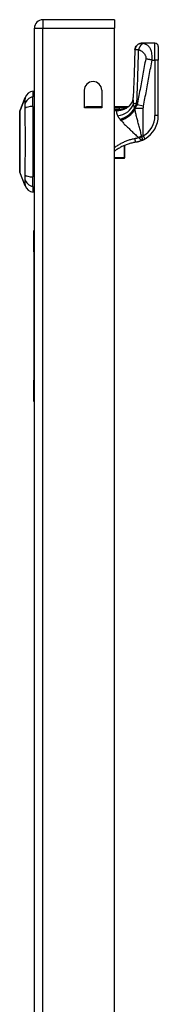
# Model space of a CAD drawing. Header units: inches. Extents: x 17 to 570, y 51 to 268.
# Tile 205 of 216: x 333.38 to 335, y 173.79 to 185.28. Entities that reach past the tile are written whole.
import ezdxf

# ---------------------------------------------------------------- set-up
doc = ezdxf.new("R2010")
doc.units = ezdxf.units.IN
doc.header["$MEASUREMENT"] = 0
doc.layers.add('Visible Edges(ANSI)', color=7, linetype='Continuous', lineweight=25)
doc.layers.add('Visible Tangent Edges(ANSI)', color=7, linetype='Continuous', lineweight=25)

msp = doc.modelspace()

# ---------------------------------------------------------------- linework, layer by layer
at = {"layer": 'Visible Edges(ANSI)'}
for p, q in [((333.552, 141.464), (333.552, 185.184)), ((334.486, 185.283), (333.651, 185.283)), ((334.486, 185.283), (334.486, 185.184)), ((334.486, 141.581), (334.486, 185.184)), ((334.806, 185.009), (334.804, 185.009)), ((334.958, 185.009), (334.806, 185.009)), ((334.997, 184.969), (334.997, 184.812)), ((334.997, 184.163), (334.997, 184.812)), ((333.382, 184.216), (333.444, 184.376)), ((333.536, 184.45), (333.536, 184.382)), ((333.536, 184.271), (333.536, 184.382)), ((334.135, 184.256), (334.135, 184.459)), ((334.338, 184.459), (334.338, 184.256)), ((333.536, 184.271), (333.536, 183.447)), ((334.338, 184.266), (334.159, 184.266)), ((334.64, 184.266), (334.486, 184.266)), ((334.338, 184.256), (334.135, 184.256)), ((334.618, 184.249), (334.617, 184.248)), ((334.607, 183.676), (334.607, 183.816)), ((334.486, 183.666), (334.599, 183.666)), ((334.607, 183.676), (334.607, 183.674)), ((333.444, 183.343), (333.382, 183.502)), ((333.536, 183.337), (333.536, 183.447)), ((333.536, 183.337), (333.536, 183.269)), ((333.546, 182.574), (333.546, 182.824)), ((333.552, 182.824), (333.546, 182.824)), ((333.546, 182.574), (333.546, 181.074)), ((333.546, 180.824), (333.546, 181.074)), ((333.546, 180.824), (333.552, 180.824))]:
    msp.add_line(p, q, dxfattribs=at)
at = {"layer": 'Visible Edges(ANSI)', "flags": 128}
for points in [[(334.725, 184.932), (334.727, 184.947), (334.732, 184.961), (334.739, 184.975), (334.749, 184.986), (334.761, 184.996), (334.775, 185.003), (334.789, 185.007), (334.804, 185.009)], [(334.725, 184.932), (334.716, 184.654), (334.706, 184.375)], [(334.654, 184.271), (334.667, 184.283), (334.678, 184.297), (334.688, 184.312), (334.695, 184.327), (334.701, 184.342), (334.704, 184.355), (334.706, 184.366), (334.706, 184.375)], [(334.64, 184.266), (334.64, 184.266), (334.64, 184.266), (334.64, 184.266), (334.64, 184.266), (334.639, 184.265), (334.639, 184.265), (334.638, 184.265), (334.638, 184.264), (334.637, 184.264), (334.636, 184.263), (334.636, 184.262), (334.635, 184.262), (334.634, 184.261), (334.633, 184.26), (334.631, 184.259), (334.63, 184.258), (334.629, 184.257), (334.628, 184.256), (334.626, 184.255), (334.625, 184.254), (334.623, 184.253), (334.621, 184.252), (334.62, 184.25), (334.618, 184.249)], [(333.382, 184.214), (333.382, 184.214), (333.382, 184.213), (333.382, 184.21), (333.382, 184.207), (333.382, 184.204), (333.382, 184.199), (333.382, 184.193), (333.382, 184.187), (333.382, 184.18), (333.382, 184.172), (333.381, 184.164), (333.381, 184.154), (333.381, 184.144), (333.381, 184.134), (333.381, 184.122), (333.381, 184.11), (333.381, 184.098), (333.381, 184.084), (333.381, 184.071), (333.381, 184.057), (333.381, 184.042), (333.382, 184.027), (333.382, 184.011), (333.382, 183.995), (333.382, 183.979), (333.382, 183.962), (333.382, 183.945), (333.382, 183.928), (333.382, 183.911), (333.382, 183.894), (333.382, 183.876), (333.382, 183.859), (333.382, 183.841), (333.382, 183.824), (333.382, 183.807), (333.382, 183.789), (333.382, 183.773), (333.382, 183.756), (333.382, 183.739), (333.382, 183.723), (333.382, 183.707), (333.382, 183.691), (333.381, 183.676), (333.381, 183.661), (333.381, 183.647), (333.381, 183.633), (333.381, 183.62), (333.381, 183.608), (333.381, 183.596), (333.381, 183.584), (333.381, 183.574), (333.381, 183.564), (333.381, 183.554), (333.382, 183.546), (333.382, 183.538), (333.382, 183.531), (333.382, 183.525), (333.382, 183.519), (333.382, 183.515), (333.382, 183.511), (333.382, 183.508), (333.382, 183.506), (333.382, 183.504), (333.382, 183.504)], [(334.617, 184.248), (334.617, 184.248), (334.617, 184.248), (334.616, 184.248), (334.616, 184.248), (334.616, 184.247), (334.616, 184.247), (334.615, 184.247), (334.615, 184.247), (334.615, 184.247), (334.614, 184.247), (334.614, 184.246), (334.614, 184.246), (334.613, 184.246), (334.613, 184.246), (334.612, 184.245), (334.612, 184.245), (334.612, 184.245), (334.611, 184.245), (334.611, 184.245), (334.611, 184.245), (334.61, 184.244), (334.61, 184.244), (334.609, 184.244), (334.609, 184.244)], [(334.732, 183.852), (334.721, 183.85), (334.71, 183.848), (334.699, 183.846), (334.688, 183.843), (334.677, 183.84), (334.667, 183.837), (334.656, 183.834), (334.645, 183.83), (334.634, 183.827), (334.624, 183.823), (334.613, 183.819), (334.603, 183.815), (334.593, 183.81), (334.582, 183.805), (334.572, 183.801), (334.562, 183.795), (334.552, 183.79), (334.543, 183.785), (334.533, 183.779), (334.523, 183.773), (334.514, 183.767), (334.504, 183.761), (334.495, 183.754), (334.486, 183.748)], [(334.814, 183.877), (334.81, 183.875), (334.807, 183.874), (334.804, 183.872), (334.801, 183.871), (334.797, 183.87), (334.794, 183.868), (334.791, 183.867), (334.787, 183.866), (334.784, 183.865), (334.781, 183.864), (334.777, 183.863), (334.774, 183.861), (334.77, 183.86), (334.767, 183.859), (334.764, 183.859), (334.76, 183.858), (334.757, 183.857), (334.753, 183.856), (334.75, 183.855), (334.746, 183.854), (334.743, 183.854), (334.739, 183.853), (334.736, 183.852), (334.732, 183.852)], [(334.814, 183.877), (334.815, 183.877), (334.816, 183.878), (334.817, 183.878), (334.818, 183.879), (334.82, 183.879), (334.821, 183.88), (334.822, 183.881), (334.823, 183.881), (334.824, 183.882), (334.826, 183.882), (334.827, 183.883), (334.828, 183.884), (334.829, 183.884), (334.83, 183.885), (334.832, 183.886), (334.833, 183.886), (334.834, 183.887), (334.835, 183.888), (334.836, 183.888), (334.838, 183.889), (334.839, 183.89), (334.84, 183.89), (334.841, 183.891), (334.842, 183.892)]]:
    msp.add_lwpolyline(points, dxfattribs=at)
at = {"layer": 'Visible Edges(ANSI)'}
for centre, radius, start, end in [((333.651, 185.184), 0.099, 90, 180), ((334.958, 184.969), 0.0394, 0, 90), ((334.236, 184.459), 0.102, 0, 180), ((333.554, 184.333), 0.118, 98.6009, 158.7495), ((333.529, 184.391), 0.0394, 53.1301, 78.463), ((334.159, 184.247), 0.0197, 90, 152.6345), ((334.548, 184.44), 0.197, 298.1462, 307.2505), ((333.387, 184.214), 0.00492, 158.7495, 179.7912), ((334.682, 184.163), 0.315, 300.5805, 0), ((334.599, 183.674), 0.00787, 270, 0), ((333.387, 183.504), 0.00492, 180.2088, 201.2505), ((333.554, 183.385), 0.118, 201.2505, 261.3991), ((333.529, 183.328), 0.0394, 281.537, 306.8699)]:
    msp.add_arc(centre, radius, start, end, dxfattribs=at)
at = {"layer": 'Visible Tangent Edges(ANSI)'}
for p, q in [((333.552, 185.184), (333.651, 185.184)), ((333.651, 185.283), (333.651, 185.184)), ((333.651, 185.184), (334.486, 185.184)), ((333.651, 141.464), (333.651, 185.184)), ((334.958, 184.812), (334.958, 185.009)), ((334.925, 184.812), (334.958, 184.812)), ((334.997, 184.812), (334.958, 184.812)), ((334.958, 184.812), (334.958, 184.163)), ((333.444, 184.376), (333.382, 184.216)), ((334.159, 184.266), (334.159, 184.256)), ((334.825, 184.274), (334.75, 184.288)), ((334.54, 184.253), (334.486, 184.253)), ((334.486, 184.234), (334.54, 184.234)), ((334.517, 184.233), (334.486, 184.233)), ((334.486, 184.223), (334.517, 184.223)), ((334.517, 184.223), (334.517, 184.233)), ((334.54, 184.253), (334.54, 184.234)), ((334.592, 184.237), (334.591, 184.242)), ((334.722, 184.253), (334.719, 184.253)), ((334.722, 184.242), (334.722, 184.253)), ((334.822, 184.245), (334.724, 184.245)), ((334.724, 184.245), (334.724, 184.236)), ((334.822, 183.926), (334.822, 184.245)), ((334.997, 184.163), (334.958, 184.163)), ((334.822, 183.926), (334.842, 183.892)), ((334.599, 183.813), (334.599, 183.672)), ((334.599, 183.672), (334.486, 183.672)), ((334.599, 183.666), (334.599, 183.672)), ((333.546, 182.574), (333.552, 182.574)), ((333.552, 181.074), (333.546, 181.074))]:
    msp.add_line(p, q, dxfattribs=at)
at = {"layer": 'Visible Tangent Edges(ANSI)', "flags": 128}
for points in [[(334.806, 185.009), (334.801, 185.009), (334.797, 185.008), (334.792, 185.007), (334.787, 185.006), (334.783, 185.005), (334.778, 185.003), (334.773, 185.001), (334.769, 184.999), (334.764, 184.996), (334.76, 184.993), (334.756, 184.99), (334.752, 184.987), (334.748, 184.983), (334.745, 184.979), (334.742, 184.975), (334.739, 184.97), (334.736, 184.966), (334.734, 184.961), (334.732, 184.956), (334.73, 184.952), (334.729, 184.947), (334.728, 184.942), (334.727, 184.937), (334.727, 184.933)], [(334.821, 185.005), (334.819, 185.005), (334.816, 185.004), (334.814, 185.002), (334.811, 185.001), (334.809, 184.999), (334.806, 184.997), (334.804, 184.995), (334.801, 184.993), (334.798, 184.99), (334.796, 184.987), (334.793, 184.984), (334.791, 184.981), (334.788, 184.977), (334.786, 184.974), (334.784, 184.97), (334.782, 184.966), (334.779, 184.962), (334.778, 184.958), (334.776, 184.954), (334.774, 184.95), (334.772, 184.946), (334.771, 184.941), (334.77, 184.937), (334.768, 184.933)], [(334.821, 185.005), (334.82, 185.006), (334.819, 185.006), (334.819, 185.006), (334.818, 185.006), (334.817, 185.006), (334.816, 185.006), (334.815, 185.007), (334.815, 185.007), (334.814, 185.007), (334.813, 185.007), (334.813, 185.007), (334.812, 185.008), (334.811, 185.008), (334.81, 185.008), (334.81, 185.008), (334.809, 185.008), (334.809, 185.008), (334.808, 185.008), (334.808, 185.008), (334.807, 185.009), (334.807, 185.009), (334.806, 185.009), (334.806, 185.009), (334.806, 185.009)], [(334.925, 184.812), (334.926, 184.83), (334.926, 184.848), (334.925, 184.865), (334.923, 184.881), (334.921, 184.896), (334.918, 184.91), (334.914, 184.922), (334.91, 184.933), (334.906, 184.943), (334.901, 184.951), (334.896, 184.959), (334.891, 184.966), (334.886, 184.972), (334.88, 184.977), (334.875, 184.982), (334.869, 184.986), (334.863, 184.989), (334.857, 184.993), (334.852, 184.995), (334.846, 184.998), (334.839, 185), (334.833, 185.002), (334.827, 185.004), (334.821, 185.005)], [(334.725, 184.932), (334.725, 184.932), (334.725, 184.932), (334.725, 184.932), (334.725, 184.932), (334.725, 184.932), (334.725, 184.932), (334.725, 184.932), (334.725, 184.932), (334.725, 184.932), (334.725, 184.932), (334.726, 184.932), (334.726, 184.932), (334.726, 184.932), (334.726, 184.932), (334.726, 184.932), (334.726, 184.932), (334.726, 184.932), (334.726, 184.932), (334.726, 184.933), (334.726, 184.933), (334.727, 184.933), (334.727, 184.933), (334.727, 184.933), (334.727, 184.933)], [(334.727, 184.933), (334.728, 184.933), (334.728, 184.933), (334.729, 184.933), (334.73, 184.933), (334.731, 184.934), (334.733, 184.934), (334.734, 184.934), (334.736, 184.934), (334.737, 184.934), (334.739, 184.934), (334.741, 184.934), (334.742, 184.934), (334.744, 184.934), (334.746, 184.934), (334.748, 184.934), (334.75, 184.934), (334.752, 184.934), (334.754, 184.934), (334.756, 184.934), (334.759, 184.934), (334.761, 184.933), (334.763, 184.933), (334.766, 184.933), (334.768, 184.933)], [(334.747, 184.306), (334.748, 184.332), (334.749, 184.358), (334.75, 184.384), (334.751, 184.41), (334.752, 184.437), (334.753, 184.463), (334.754, 184.489), (334.755, 184.515), (334.756, 184.541), (334.757, 184.567), (334.758, 184.593), (334.758, 184.62), (334.759, 184.646), (334.76, 184.672), (334.761, 184.698), (334.762, 184.724), (334.763, 184.75), (334.764, 184.776), (334.764, 184.803), (334.765, 184.829), (334.766, 184.855), (334.767, 184.881), (334.768, 184.907), (334.768, 184.933)], [(334.768, 184.933), (334.774, 184.931), (334.779, 184.929), (334.784, 184.927), (334.789, 184.924), (334.794, 184.921), (334.799, 184.918), (334.804, 184.915), (334.808, 184.912), (334.813, 184.908), (334.817, 184.905), (334.821, 184.901), (334.826, 184.897), (334.83, 184.893), (334.833, 184.888), (334.837, 184.883), (334.84, 184.878), (334.844, 184.873), (334.846, 184.867), (334.849, 184.861), (334.85, 184.854), (334.852, 184.847), (334.852, 184.84), (334.852, 184.833), (334.851, 184.826)], [(334.851, 184.826), (334.847, 184.803), (334.842, 184.781), (334.838, 184.759), (334.834, 184.736), (334.83, 184.714), (334.826, 184.691), (334.821, 184.669), (334.817, 184.647), (334.813, 184.624), (334.809, 184.602), (334.805, 184.579), (334.8, 184.557), (334.796, 184.535), (334.792, 184.512), (334.788, 184.49), (334.784, 184.467), (334.78, 184.445), (334.775, 184.423), (334.771, 184.4), (334.767, 184.378), (334.763, 184.356), (334.759, 184.333), (334.754, 184.311), (334.75, 184.288)], [(334.825, 184.274), (334.829, 184.297), (334.833, 184.319), (334.837, 184.342), (334.842, 184.364), (334.846, 184.386), (334.85, 184.409), (334.854, 184.431), (334.858, 184.454), (334.862, 184.476), (334.867, 184.498), (334.871, 184.521), (334.875, 184.543), (334.879, 184.566), (334.883, 184.588), (334.888, 184.61), (334.892, 184.633), (334.896, 184.655), (334.9, 184.678), (334.904, 184.7), (334.909, 184.722), (334.913, 184.745), (334.917, 184.767), (334.921, 184.79), (334.925, 184.812)], [(334.925, 184.812), (334.922, 184.812), (334.919, 184.813), (334.915, 184.814), (334.912, 184.814), (334.909, 184.815), (334.905, 184.815), (334.902, 184.816), (334.899, 184.817), (334.895, 184.817), (334.892, 184.818), (334.889, 184.818), (334.886, 184.819), (334.882, 184.82), (334.879, 184.82), (334.876, 184.821), (334.873, 184.821), (334.87, 184.822), (334.867, 184.823), (334.864, 184.823), (334.861, 184.824), (334.859, 184.824), (334.856, 184.825), (334.853, 184.825), (334.851, 184.826)], [(333.444, 184.376), (333.444, 184.376), (333.444, 184.375), (333.444, 184.374), (333.444, 184.374), (333.444, 184.372), (333.444, 184.371), (333.444, 184.369), (333.444, 184.367), (333.444, 184.365), (333.444, 184.362), (333.444, 184.359), (333.443, 184.356), (333.443, 184.353), (333.443, 184.35), (333.443, 184.346), (333.443, 184.342), (333.443, 184.337), (333.443, 184.333), (333.443, 184.328), (333.443, 184.323), (333.443, 184.318), (333.443, 184.313), (333.443, 184.307), (333.443, 184.299)], [(334.709, 184.301), (334.709, 184.304), (334.709, 184.308), (334.708, 184.311), (334.708, 184.315), (334.708, 184.318), (334.708, 184.321), (334.707, 184.325), (334.707, 184.328), (334.707, 184.331), (334.707, 184.334), (334.707, 184.338), (334.707, 184.341), (334.706, 184.344), (334.706, 184.347), (334.706, 184.35), (334.706, 184.353), (334.706, 184.356), (334.706, 184.359), (334.706, 184.362), (334.706, 184.364), (334.706, 184.367), (334.706, 184.37), (334.706, 184.373), (334.706, 184.375)], [(333.443, 184.299), (333.443, 184.298), (333.443, 184.296), (333.443, 184.295), (333.443, 184.293), (333.443, 184.292), (333.443, 184.29), (333.443, 184.288), (333.443, 184.286), (333.443, 184.284), (333.443, 184.282), (333.443, 184.28), (333.443, 184.278), (333.443, 184.276), (333.443, 184.273), (333.443, 184.271), (333.443, 184.269), (333.443, 184.266), (333.443, 184.264), (333.443, 184.261), (333.443, 184.259), (333.443, 184.256), (333.443, 184.253), (333.443, 184.25), (333.443, 184.248)], [(334.719, 184.253), (334.719, 184.255), (334.718, 184.257), (334.718, 184.259), (334.717, 184.261), (334.717, 184.263), (334.716, 184.265), (334.716, 184.266), (334.715, 184.268), (334.715, 184.27), (334.714, 184.272), (334.714, 184.274), (334.713, 184.276), (334.713, 184.278), (334.713, 184.28), (334.712, 184.282), (334.712, 184.284), (334.712, 184.286), (334.711, 184.288), (334.711, 184.29), (334.711, 184.293), (334.71, 184.295), (334.71, 184.297), (334.71, 184.299), (334.709, 184.301)], [(334.722, 184.253), (334.723, 184.256), (334.724, 184.258), (334.725, 184.26), (334.726, 184.263), (334.727, 184.265), (334.728, 184.267), (334.729, 184.269), (334.73, 184.272), (334.731, 184.274), (334.732, 184.276), (334.733, 184.278), (334.734, 184.281), (334.735, 184.283), (334.736, 184.285), (334.737, 184.287), (334.738, 184.289), (334.739, 184.291), (334.74, 184.293), (334.741, 184.296), (334.742, 184.298), (334.743, 184.3), (334.744, 184.302), (334.746, 184.304), (334.747, 184.306)], [(334.75, 184.288), (334.749, 184.286), (334.747, 184.285), (334.746, 184.283), (334.744, 184.281), (334.743, 184.279), (334.742, 184.277), (334.741, 184.276), (334.739, 184.274), (334.738, 184.272), (334.737, 184.27), (334.736, 184.268), (334.735, 184.267), (334.734, 184.265), (334.733, 184.263), (334.732, 184.261), (334.731, 184.26), (334.73, 184.258), (334.729, 184.256), (334.728, 184.254), (334.727, 184.252), (334.727, 184.251), (334.726, 184.249), (334.725, 184.247), (334.724, 184.245)], [(334.822, 184.245), (334.822, 184.246), (334.822, 184.248), (334.822, 184.249), (334.822, 184.25), (334.822, 184.251), (334.822, 184.253), (334.823, 184.254), (334.823, 184.255), (334.823, 184.256), (334.823, 184.257), (334.823, 184.259), (334.823, 184.26), (334.823, 184.261), (334.823, 184.262), (334.823, 184.263), (334.823, 184.265), (334.824, 184.266), (334.824, 184.267), (334.824, 184.268), (334.824, 184.269), (334.824, 184.271), (334.824, 184.272), (334.825, 184.273), (334.825, 184.274)], [(333.382, 184.134), (333.382, 184.14), (333.382, 184.146), (333.382, 184.152), (333.382, 184.158), (333.382, 184.164), (333.382, 184.169), (333.382, 184.174), (333.382, 184.179), (333.382, 184.183), (333.382, 184.187), (333.382, 184.191), (333.382, 184.195), (333.382, 184.198), (333.382, 184.201), (333.382, 184.204), (333.382, 184.207), (333.382, 184.209), (333.382, 184.211), (333.382, 184.212), (333.382, 184.214), (333.382, 184.215), (333.382, 184.215), (333.382, 184.216), (333.382, 184.216)], [(333.443, 184.248), (333.443, 184.214), (333.443, 184.183), (333.443, 184.152), (333.443, 184.12), (333.443, 184.088), (333.443, 184.056), (333.444, 184.023), (333.444, 183.991), (333.444, 183.958), (333.444, 183.925), (333.444, 183.892), (333.444, 183.859), (333.444, 183.826), (333.444, 183.793), (333.444, 183.76), (333.444, 183.727), (333.444, 183.695), (333.443, 183.662), (333.443, 183.63), (333.443, 183.598), (333.443, 183.566), (333.443, 183.535), (333.443, 183.504), (333.443, 183.471)], [(334.517, 184.223), (334.516, 184.222), (334.514, 184.22), (334.513, 184.218), (334.512, 184.216), (334.511, 184.214), (334.511, 184.212), (334.51, 184.209), (334.51, 184.207), (334.51, 184.205), (334.51, 184.202), (334.51, 184.2), (334.51, 184.197), (334.51, 184.194), (334.511, 184.192), (334.512, 184.189), (334.512, 184.186), (334.513, 184.183), (334.514, 184.18), (334.516, 184.177), (334.517, 184.174), (334.518, 184.171), (334.52, 184.168), (334.521, 184.164), (334.523, 184.161)], [(334.517, 184.223), (334.52, 184.223), (334.524, 184.224), (334.527, 184.224), (334.53, 184.224), (334.533, 184.224), (334.536, 184.224), (334.54, 184.225), (334.543, 184.225), (334.546, 184.225), (334.549, 184.226), (334.552, 184.226), (334.555, 184.227), (334.559, 184.227), (334.562, 184.228), (334.565, 184.229), (334.568, 184.23), (334.571, 184.23), (334.574, 184.231), (334.577, 184.232), (334.58, 184.233), (334.583, 184.234), (334.586, 184.235), (334.589, 184.236), (334.592, 184.237)], [(334.54, 184.234), (334.539, 184.234), (334.538, 184.234), (334.537, 184.234), (334.536, 184.234), (334.535, 184.234), (334.534, 184.234), (334.533, 184.233), (334.532, 184.233), (334.531, 184.233), (334.53, 184.233), (334.529, 184.233), (334.528, 184.233), (334.527, 184.233), (334.527, 184.233), (334.526, 184.233), (334.525, 184.233), (334.524, 184.233), (334.523, 184.233), (334.522, 184.233), (334.521, 184.233), (334.52, 184.233), (334.519, 184.233), (334.518, 184.233), (334.517, 184.233)], [(334.523, 184.161), (334.524, 184.159), (334.525, 184.158), (334.526, 184.156), (334.527, 184.155), (334.527, 184.153), (334.528, 184.151), (334.529, 184.15), (334.531, 184.148), (334.532, 184.146), (334.533, 184.144), (334.534, 184.143), (334.535, 184.141), (334.536, 184.139), (334.537, 184.138), (334.539, 184.136), (334.54, 184.134), (334.541, 184.132), (334.543, 184.13), (334.544, 184.129), (334.545, 184.127), (334.547, 184.125), (334.548, 184.123), (334.55, 184.122), (334.551, 184.12)], [(334.594, 184.252), (334.591, 184.252), (334.589, 184.252), (334.587, 184.252), (334.585, 184.253), (334.583, 184.253), (334.58, 184.253), (334.578, 184.253), (334.576, 184.253), (334.574, 184.253), (334.571, 184.253), (334.569, 184.253), (334.567, 184.253), (334.564, 184.253), (334.562, 184.253), (334.56, 184.253), (334.558, 184.253), (334.555, 184.253), (334.553, 184.253), (334.551, 184.253), (334.549, 184.253), (334.546, 184.253), (334.544, 184.253), (334.542, 184.253), (334.54, 184.253)], [(334.54, 184.234), (334.542, 184.234), (334.544, 184.234), (334.546, 184.235), (334.549, 184.235), (334.551, 184.235), (334.553, 184.235), (334.555, 184.236), (334.557, 184.236), (334.559, 184.236), (334.562, 184.237), (334.564, 184.237), (334.566, 184.237), (334.568, 184.238), (334.57, 184.238), (334.572, 184.238), (334.574, 184.239), (334.576, 184.239), (334.579, 184.239), (334.581, 184.24), (334.583, 184.24), (334.585, 184.241), (334.587, 184.241), (334.589, 184.241), (334.591, 184.242)], [(334.591, 184.242), (334.592, 184.242), (334.593, 184.242), (334.595, 184.243), (334.596, 184.243), (334.597, 184.243), (334.599, 184.243), (334.6, 184.244), (334.601, 184.244), (334.602, 184.244), (334.604, 184.244), (334.605, 184.245), (334.606, 184.245), (334.607, 184.245), (334.608, 184.245), (334.609, 184.245), (334.609, 184.245), (334.61, 184.245), (334.61, 184.245), (334.611, 184.245), (334.611, 184.245), (334.61, 184.245), (334.61, 184.244), (334.61, 184.244), (334.609, 184.244)], [(334.592, 184.237), (334.593, 184.237), (334.594, 184.237), (334.594, 184.238), (334.595, 184.238), (334.596, 184.238), (334.597, 184.238), (334.597, 184.239), (334.598, 184.239), (334.599, 184.239), (334.599, 184.24), (334.6, 184.24), (334.601, 184.24), (334.601, 184.24), (334.602, 184.241), (334.603, 184.241), (334.604, 184.241), (334.604, 184.242), (334.605, 184.242), (334.606, 184.242), (334.606, 184.243), (334.607, 184.243), (334.608, 184.243), (334.608, 184.243), (334.609, 184.244)], [(334.617, 184.248), (334.616, 184.249), (334.616, 184.249), (334.615, 184.249), (334.614, 184.249), (334.613, 184.25), (334.612, 184.25), (334.612, 184.25), (334.611, 184.25), (334.61, 184.25), (334.609, 184.251), (334.608, 184.251), (334.607, 184.251), (334.606, 184.251), (334.605, 184.251), (334.604, 184.251), (334.602, 184.251), (334.601, 184.252), (334.6, 184.252), (334.599, 184.252), (334.598, 184.252), (334.597, 184.252), (334.596, 184.252), (334.595, 184.252), (334.594, 184.252)], [(334.722, 184.242), (334.722, 184.242), (334.722, 184.243), (334.722, 184.243), (334.721, 184.244), (334.721, 184.244), (334.721, 184.245), (334.721, 184.245), (334.721, 184.246), (334.721, 184.246), (334.721, 184.247), (334.721, 184.247), (334.721, 184.248), (334.721, 184.248), (334.72, 184.249), (334.72, 184.249), (334.72, 184.25), (334.72, 184.25), (334.72, 184.251), (334.72, 184.251), (334.72, 184.252), (334.72, 184.252), (334.72, 184.252), (334.72, 184.253), (334.719, 184.253)], [(334.724, 184.236), (334.724, 184.236), (334.724, 184.237), (334.724, 184.237), (334.724, 184.237), (334.724, 184.237), (334.724, 184.238), (334.724, 184.238), (334.724, 184.238), (334.723, 184.238), (334.723, 184.239), (334.723, 184.239), (334.723, 184.239), (334.723, 184.239), (334.723, 184.24), (334.723, 184.24), (334.723, 184.24), (334.723, 184.24), (334.722, 184.241), (334.722, 184.241), (334.722, 184.241), (334.722, 184.241), (334.722, 184.241), (334.722, 184.242), (334.722, 184.242)], [(334.803, 183.931), (334.799, 183.944), (334.795, 183.957), (334.792, 183.97), (334.788, 183.984), (334.785, 183.997), (334.781, 184.01), (334.777, 184.023), (334.774, 184.037), (334.77, 184.05), (334.767, 184.063), (334.764, 184.076), (334.76, 184.089), (334.757, 184.101), (334.754, 184.114), (334.75, 184.127), (334.747, 184.139), (334.744, 184.152), (334.741, 184.164), (334.738, 184.177), (334.735, 184.189), (334.732, 184.201), (334.73, 184.213), (334.727, 184.224), (334.724, 184.236)], [(333.382, 184.087), (333.382, 184.089), (333.382, 184.091), (333.382, 184.093), (333.382, 184.095), (333.382, 184.097), (333.382, 184.099), (333.382, 184.101), (333.382, 184.103), (333.382, 184.105), (333.382, 184.107), (333.382, 184.109), (333.382, 184.111), (333.382, 184.113), (333.382, 184.115), (333.382, 184.117), (333.382, 184.119), (333.382, 184.121), (333.382, 184.123), (333.382, 184.125), (333.382, 184.126), (333.382, 184.128), (333.382, 184.13), (333.382, 184.132), (333.382, 184.134)], [(333.382, 183.632), (333.382, 183.648), (333.382, 183.665), (333.382, 183.682), (333.382, 183.7), (333.382, 183.719), (333.382, 183.738), (333.382, 183.758), (333.382, 183.778), (333.382, 183.798), (333.382, 183.818), (333.382, 183.838), (333.382, 183.859), (333.382, 183.88), (333.382, 183.9), (333.382, 183.921), (333.382, 183.941), (333.382, 183.961), (333.382, 183.98), (333.382, 183.999), (333.382, 184.018), (333.382, 184.036), (333.382, 184.054), (333.382, 184.071), (333.382, 184.087)], [(334.551, 184.12), (334.551, 184.119), (334.552, 184.119), (334.552, 184.119), (334.552, 184.119), (334.553, 184.118), (334.553, 184.118), (334.553, 184.118), (334.553, 184.117), (334.554, 184.117), (334.554, 184.117), (334.554, 184.116), (334.554, 184.116), (334.555, 184.116), (334.555, 184.115), (334.555, 184.115), (334.556, 184.115), (334.556, 184.114), (334.556, 184.114), (334.556, 184.114), (334.557, 184.113), (334.557, 184.113), (334.557, 184.113), (334.557, 184.113), (334.558, 184.112)], [(334.558, 184.112), (334.558, 184.112), (334.558, 184.112), (334.558, 184.112), (334.558, 184.112), (334.558, 184.111), (334.559, 184.111), (334.559, 184.111), (334.559, 184.111), (334.559, 184.111), (334.559, 184.111), (334.559, 184.11), (334.559, 184.11), (334.56, 184.11), (334.56, 184.11), (334.56, 184.11), (334.56, 184.11), (334.56, 184.109), (334.56, 184.109), (334.56, 184.109), (334.561, 184.109), (334.561, 184.109), (334.561, 184.109), (334.561, 184.108), (334.561, 184.108)], [(334.561, 184.108), (334.568, 184.101), (334.575, 184.093), (334.582, 184.085), (334.59, 184.077), (334.597, 184.069), (334.605, 184.061), (334.614, 184.053), (334.622, 184.044), (334.63, 184.036), (334.639, 184.028), (334.648, 184.019), (334.656, 184.011), (334.665, 184.002), (334.675, 183.994), (334.684, 183.985), (334.693, 183.976), (334.702, 183.968), (334.712, 183.959), (334.721, 183.95), (334.731, 183.941), (334.741, 183.933), (334.75, 183.924), (334.76, 183.915), (334.77, 183.906)], [(334.805, 183.919), (334.805, 183.92), (334.805, 183.92), (334.805, 183.921), (334.805, 183.921), (334.805, 183.922), (334.805, 183.922), (334.805, 183.923), (334.804, 183.923), (334.804, 183.924), (334.804, 183.924), (334.804, 183.925), (334.804, 183.925), (334.804, 183.926), (334.804, 183.926), (334.804, 183.926), (334.804, 183.927), (334.803, 183.927), (334.803, 183.928), (334.803, 183.928), (334.803, 183.929), (334.803, 183.929), (334.803, 183.93), (334.803, 183.93), (334.803, 183.931)], [(334.822, 183.926), (334.822, 183.925), (334.821, 183.925), (334.82, 183.925), (334.82, 183.924), (334.819, 183.924), (334.818, 183.924), (334.817, 183.924), (334.817, 183.923), (334.816, 183.923), (334.815, 183.923), (334.815, 183.923), (334.814, 183.922), (334.813, 183.922), (334.812, 183.922), (334.812, 183.921), (334.811, 183.921), (334.81, 183.921), (334.809, 183.921), (334.809, 183.92), (334.808, 183.92), (334.807, 183.92), (334.807, 183.92), (334.806, 183.919), (334.805, 183.919)], [(334.814, 183.877), (334.814, 183.877), (334.815, 183.878), (334.815, 183.878), (334.816, 183.879), (334.816, 183.88), (334.816, 183.881), (334.816, 183.882), (334.815, 183.884), (334.815, 183.885), (334.815, 183.887), (334.814, 183.889), (334.814, 183.891), (334.813, 183.892), (334.813, 183.895), (334.812, 183.897), (334.811, 183.899), (334.811, 183.901), (334.81, 183.904), (334.809, 183.906), (334.808, 183.909), (334.808, 183.911), (334.807, 183.914), (334.806, 183.917), (334.805, 183.919)], [(334.726, 183.894), (334.715, 183.892), (334.705, 183.89), (334.694, 183.888), (334.684, 183.885), (334.673, 183.882), (334.663, 183.879), (334.652, 183.876), (334.642, 183.872), (334.632, 183.868), (334.621, 183.864), (334.611, 183.86), (334.601, 183.856), (334.591, 183.851), (334.581, 183.847), (334.571, 183.842), (334.561, 183.837), (334.552, 183.831), (334.542, 183.826), (334.532, 183.82), (334.523, 183.814), (334.514, 183.808), (334.504, 183.802), (334.495, 183.795), (334.486, 183.789)], [(334.77, 183.906), (334.768, 183.906), (334.766, 183.905), (334.764, 183.904), (334.763, 183.904), (334.761, 183.903), (334.759, 183.903), (334.757, 183.902), (334.755, 183.901), (334.754, 183.901), (334.752, 183.9), (334.75, 183.9), (334.748, 183.899), (334.746, 183.899), (334.745, 183.898), (334.743, 183.898), (334.741, 183.897), (334.739, 183.897), (334.737, 183.897), (334.735, 183.896), (334.734, 183.896), (334.732, 183.895), (334.73, 183.895), (334.728, 183.895), (334.726, 183.894)], [(334.732, 183.852), (334.732, 183.852), (334.732, 183.852), (334.732, 183.853), (334.732, 183.853), (334.732, 183.854), (334.732, 183.855), (334.732, 183.856), (334.732, 183.857), (334.732, 183.859), (334.731, 183.861), (334.731, 183.863), (334.731, 183.865), (334.731, 183.867), (334.73, 183.869), (334.73, 183.872), (334.729, 183.874), (334.729, 183.877), (334.729, 183.879), (334.728, 183.882), (334.728, 183.884), (334.727, 183.887), (334.727, 183.889), (334.727, 183.892), (334.726, 183.894)], [(334.77, 183.906), (334.77, 183.906), (334.77, 183.906), (334.77, 183.906), (334.77, 183.906), (334.771, 183.906), (334.771, 183.906), (334.771, 183.906), (334.771, 183.906), (334.771, 183.906), (334.771, 183.906), (334.771, 183.906), (334.772, 183.906), (334.772, 183.906), (334.772, 183.906), (334.772, 183.906), (334.772, 183.906), (334.772, 183.906), (334.772, 183.906), (334.772, 183.905), (334.772, 183.905), (334.773, 183.905), (334.773, 183.905), (334.773, 183.905), (334.773, 183.905)], [(334.773, 183.905), (334.775, 183.903), (334.777, 183.901), (334.778, 183.899), (334.78, 183.896), (334.782, 183.894), (334.784, 183.892), (334.786, 183.89), (334.788, 183.888), (334.79, 183.887), (334.791, 183.885), (334.793, 183.883), (334.795, 183.882), (334.797, 183.881), (334.798, 183.879), (334.8, 183.878), (334.802, 183.877), (334.803, 183.877), (334.805, 183.876), (334.806, 183.876), (334.808, 183.876), (334.809, 183.875), (334.811, 183.876), (334.812, 183.876), (334.814, 183.877)], [(333.382, 183.585), (333.382, 183.586), (333.382, 183.588), (333.382, 183.59), (333.382, 183.592), (333.382, 183.594), (333.382, 183.595), (333.382, 183.597), (333.382, 183.599), (333.382, 183.601), (333.382, 183.603), (333.382, 183.605), (333.382, 183.607), (333.382, 183.609), (333.382, 183.611), (333.382, 183.613), (333.382, 183.615), (333.382, 183.617), (333.382, 183.619), (333.382, 183.621), (333.382, 183.623), (333.382, 183.625), (333.382, 183.627), (333.382, 183.629), (333.382, 183.632)], [(333.382, 183.502), (333.382, 183.502), (333.382, 183.503), (333.382, 183.504), (333.382, 183.505), (333.382, 183.506), (333.382, 183.508), (333.382, 183.51), (333.382, 183.512), (333.382, 183.514), (333.382, 183.517), (333.382, 183.52), (333.382, 183.524), (333.382, 183.527), (333.382, 183.531), (333.382, 183.535), (333.382, 183.54), (333.382, 183.545), (333.382, 183.549), (333.382, 183.555), (333.382, 183.56), (333.382, 183.566), (333.382, 183.572), (333.382, 183.578), (333.382, 183.585)], [(333.443, 183.471), (333.443, 183.468), (333.443, 183.465), (333.443, 183.462), (333.443, 183.46), (333.443, 183.457), (333.443, 183.455), (333.443, 183.452), (333.443, 183.45), (333.443, 183.447), (333.443, 183.445), (333.443, 183.443), (333.443, 183.44), (333.443, 183.438), (333.443, 183.436), (333.443, 183.434), (333.443, 183.432), (333.443, 183.43), (333.443, 183.429), (333.443, 183.427), (333.443, 183.425), (333.443, 183.424), (333.443, 183.422), (333.443, 183.421), (333.443, 183.419)], [(333.443, 183.419), (333.443, 183.411), (333.443, 183.405), (333.443, 183.4), (333.443, 183.395), (333.443, 183.39), (333.443, 183.385), (333.443, 183.381), (333.443, 183.377), (333.443, 183.373), (333.443, 183.369), (333.443, 183.365), (333.443, 183.362), (333.444, 183.359), (333.444, 183.356), (333.444, 183.353), (333.444, 183.351), (333.444, 183.349), (333.444, 183.347), (333.444, 183.346), (333.444, 183.345), (333.444, 183.344), (333.444, 183.343), (333.444, 183.343), (333.444, 183.343)]]:
    msp.add_lwpolyline(points, dxfattribs=at)
at = {"layer": 'Visible Tangent Edges(ANSI)'}
for centre, radius, start, end in [((333.387, 184.214), 0.00492, 158.7495, 179.7912), ((334.682, 184.163), 0.276, 300.5805, 0)]:
    msp.add_arc(centre, radius, start, end, dxfattribs=at)
for centre, major_axis, ratio, start_param, end_param in [((333.556, 184.271), (-0.117, -0.016), 0.948273, 4.754759, 5.892029), ((333.556, 184.233), (-0.118, 0.005), 0.314585, 4.896593, 6.033863), ((334.523, 184.316), (0.186, 0.063), 0.76978, 4.456044, 5.771273), ((334.525, 184.42), (0.129, -0.149), 0.924855, 5.892344, 6.283185), ((334.821, 184.292), (-0.118, 0.005), 0.119705, 5.400993, 5.962795), ((335.118, 187.784), (-0.28, -3.673), 0.09119, 5.963131, 5.978489), ((334.551, 184.253), (-0.172, -0.096), 0.627605, 1.231527, 2.411005), ((334.558, 184.242), (0.17, 0.099), 0.604176, 4.374903, 5.517504), ((334.561, 184.236), (0.171, 0.098), 0.594817, 4.382906, 5.514832), ((334.594, 184.233), (0.0011, 0.0197), 0.203793, 0.278045, 1.130973), ((335.217, 187.765), (-0.383, -3.672), 0.123492, 5.999185, 6.006887), ((334.77, 183.931), (0.159, 0.116), 0.099559, 4.639553, 4.847409), ((334.776, 183.919), (0.181, 0.078), 0.058123, 4.666855, 4.846581), ((334.599, 183.676), (0.00787, 0), 0.489583, 4.712389, 6.283185), ((333.556, 183.485), (-0.118, -0.005), 0.314585, 0.249322, 1.386592), ((333.556, 183.447), (-0.117, 0.016), 0.948273, 0.391156, 1.528426)]:
    msp.add_ellipse(centre, major_axis=major_axis, ratio=ratio, start_param=start_param, end_param=end_param, dxfattribs=at)

doc.saveas('drawing.dxf')
